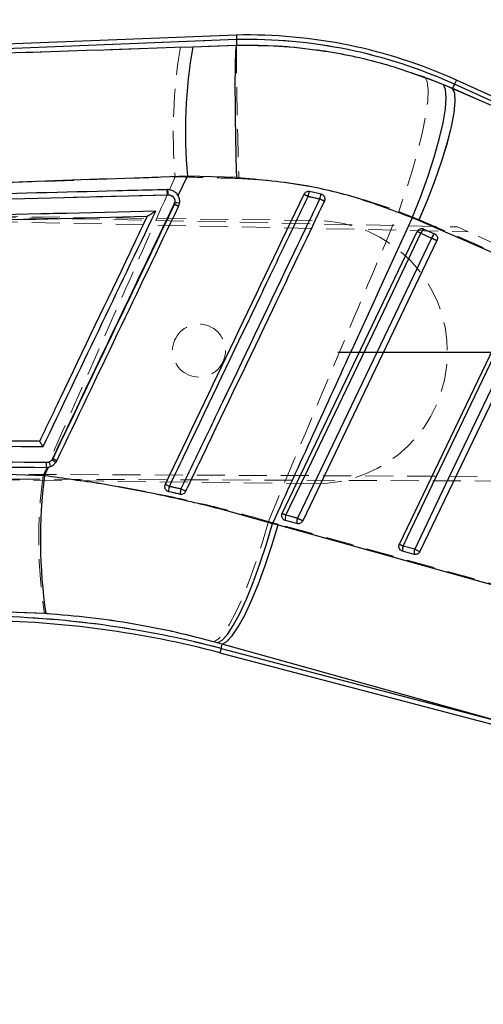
# Model space of a CAD drawing. Header units: millimetres. Extents: x 39 to 401, y 15 to 283.
# Tile 9 of 21: x 174 to 195, y 214 to 259. Entities that reach past the tile are written whole.
import ezdxf

# ---------------------------------------------------------------- set-up
doc = ezdxf.new("R2010")
doc.units = ezdxf.units.MM
doc.linetypes.add('HIDDEN', pattern=[1.905, 1.27, -0.635])
doc.layers.add('FORMATO', color=179, linetype='Continuous')
doc.styles.add('SLDTEXTSTYLE0', font='TXT', dxfattribs={"width": 0.75})
doc.dimstyles.new('SLDDIMSTYLE2', dxfattribs={"dimtxt": 3.5, "dimasz": 3.302, "dimexe": 0, "dimexo": 0.0625, "dimgap": 0.875, "dimtad": 1, "dimdec": 0, "dimlfac": 1.333333, "dimrnd": 1e-09, "dimzin": 12, "dimdsep": 46, "dimtxsty": 'SLDTEXTSTYLE0', "dimsah": 1, "dimcen": 0.09, "dimadec": 0, "dimazin": 3, "dimtfac": 1, "dimtdec": 0, "dimtofl": 0, "dimtmove": 0, "dimatfit": 3, "dimfxl": 0, "dimfrac": 2, "dimtolj": 1, "dimtzin": 12, "dimarcsym": 0})

# ---------------------------------------------------------------- blocks, each defined once
blk = doc.blocks.new('_D_4')
at = {"layer": 'FORMATO'}
for p, q in [((188.832, 243.503), (229.761, 243.503)), ((228.761, 243.503), (228.761, 202.181)), ((117.98, 202.181), (229.761, 202.181))]:
    blk.add_line(p, q, dxfattribs=at)
for points in [[(228.761, 243.503), (228.253, 240.201), (229.269, 240.201)], [(228.761, 202.181), (229.269, 205.483), (228.253, 205.483)]]:
    blk.add_solid(points, dxfattribs=at)
at = {"layer": 'FORMATO', "insert": (224.249, 217.268), "char_height": 3.5, "attachment_point": 1, "rotation": 90, "style": 'SLDTEXTSTYLE0'}
blk.add_mtext('55', dxfattribs=at)
blk = doc.blocks.new('_D_5')
at = {"layer": 'FORMATO'}
for p, q in [((54.356, 249.051), (54.356, 279.59)), ((212.311, 243.591), (212.311, 279.59)), ((212.311, 278.59), (54.356, 278.59))]:
    blk.add_line(p, q, dxfattribs=at)
for points in [[(54.356, 278.59), (57.658, 278.082), (57.658, 279.098)], [(212.311, 278.59), (209.009, 279.098), (209.009, 278.082)]]:
    blk.add_solid(points, dxfattribs=at)
at = {"layer": 'FORMATO', "insert": (137.269, 283.102), "char_height": 3.5, "attachment_point": 1, "style": 'SLDTEXTSTYLE0'}
blk.add_mtext('211', dxfattribs=at)

msp = doc.modelspace()

# ---------------------------------------------------------------- linework, layer by layer
at = {"color": 7, "linetype": 'Continuous', "lineweight": 25}
for p, q in [((184.23483, 257.86805), (140.96905, 256.14953)), ((184.24112, 257.66479), (145.73854, 256.13546)), ((184.24112, 257.66479), (184.249, 257.40994)), ((182.26028, 257.33983), (184.24896, 257.40967)), ((184.24896, 257.40967), (184.249, 257.40994)), ((207.7599, 249.65942), (194.19849, 255.82505)), ((193.61433, 255.62957), (194.02881, 255.45184)), ((194.11433, 255.63993), (194.02881, 255.45184)), ((194.02881, 255.45184), (205.95872, 250.25494)), ((205.95872, 250.25494), (194.11433, 255.63993)), ((181.60121, 250.59262), (182.02308, 251.47674)), ((184.25322, 251.40752), (182.02308, 251.47674)), ((188.07607, 250.66084), (187.54157, 250.77685)), ((188.12144, 250.64519), (188.07607, 250.66084)), ((181.4567, 250.28976), (181.42884, 250.19355)), ((180.20437, 249.66244), (180.20355, 249.66242)), ((192.49965, 249.4593), (192.1967, 249.58768)), ((204.42862, 244.26156), (192.49965, 249.4593)), ((186.31309, 236.18989), (192.42816, 248.96887)), ((192.71377, 249.08434), (192.7282, 249.07838)), ((192.7282, 249.07838), (193.2112, 248.85879)), ((193.31923, 248.554), (187.24353, 235.85733)), ((192.59734, 248.88791), (193.08034, 248.66831)), ((191.62054, 234.79499), (197.33547, 246.73778)), ((198.22654, 246.32292), (192.55099, 234.46244)), ((175.55172, 237.91412), (175.73024, 238.28821)), ((175.62025, 238.27774), (175.73024, 238.28821)), ((175.919, 238.67132), (175.88973, 238.62241)), ((172.33484, 238.02351), (175.55172, 237.91412)), ((181.09892, 237.21436), (181.16387, 237.1892)), ((187.00463, 235.97165), (186.48225, 236.10894)), ((185.87317, 235.73884), (186.12318, 235.6696)), ((186.12318, 235.6696), (198.63032, 232.17086)), ((186.45918, 235.87122), (186.40235, 235.89503)), ((186.98156, 235.73393), (186.45918, 235.87122)), ((192.31208, 234.57677), (191.7897, 234.71406)), ((191.76663, 234.47633), (191.70974, 234.50017)), ((192.28901, 234.33903), (191.76663, 234.47633)), ((175.60645, 231.6536), (172.74891, 231.75628)), ((183.59857, 230.27211), (183.37843, 230.33357)), ((183.54686, 230.07534), (183.59857, 230.27211)), ((196.10571, 226.77463), (183.59857, 230.27211)), ((183.49517, 229.87866), (198.20339, 226.01306)), ((183.54686, 230.07534), (196.10571, 226.77463))]:
    msp.add_line(p, q, dxfattribs=at)
at = {"color": 7, "linetype": 'HIDDEN', "lineweight": 18}
for p, q in [((145.37881, 256.12117), (184.24112, 257.66479)), ((181.70006, 257.31787), (145.37881, 256.12117)), ((184.24901, 257.40908), (181.70006, 257.31787)), ((184.24902, 257.40921), (184.24901, 257.40908)), ((194.03281, 255.46064), (192.77409, 255.97075)), ((194.11433, 255.63993), (194.19849, 255.82505)), ((194.11433, 255.63993), (194.03281, 255.46064)), ((205.57095, 250.43123), (194.03281, 255.46064)), ((194.11433, 255.63993), (205.57095, 250.43123)), ((181.46079, 251.44895), (181.20182, 250.86115)), ((181.07606, 250.86377), (181.1234, 250.86497)), ((181.35444, 250.81853), (181.40009, 250.79137)), ((136.78395, 250.40398), (194.25592, 249.17462)), ((181.09923, 250.62834), (143.33997, 249.67465)), ((181.14635, 250.62964), (181.09923, 250.62834)), ((181.58371, 250.62021), (181.64312, 250.48401)), ((136.87502, 250.11139), (187.90745, 249.46525)), ((136.87587, 250.17846), (194.73113, 248.95857)), ((191.58705, 249.88122), (192.50694, 249.51276)), ((192.50694, 249.51276), (204.04211, 244.48061)), ((192.71521, 249.08375), (192.70568, 249.08718)), ((192.72797, 249.07847), (192.72638, 249.07914)), ((193.21096, 248.85887), (192.72797, 249.07847)), ((194.73113, 248.95857), (194.25592, 249.17462)), ((193.08022, 248.66664), (192.59722, 248.88623)), ((199.80375, 246.65232), (194.73113, 248.95857)), ((143.18339, 238.78963), (175.64166, 238.49838)), ((175.64665, 238.27816), (175.48663, 237.91652)), ((175.81494, 238.31271), (175.62025, 238.27774)), ((175.64166, 238.49838), (175.75291, 238.51836)), ((203.93087, 237.63231), (136.62559, 237.89709)), ((136.7232, 238.1202), (204.0285, 237.83489)), ((187.75647, 237.54121), (136.72405, 238.18734)), ((181.16388, 237.18919), (181.1125, 237.20713)), ((186.48206, 236.1073), (187.00444, 235.97001)), ((186.12822, 235.71323), (185.68627, 235.83471)), ((198.69638, 232.19577), (186.12822, 235.71323)), ((186.41031, 235.89051), (186.45946, 235.87107)), ((186.45946, 235.87107), (186.98185, 235.73377)), ((191.78951, 234.71244), (192.3119, 234.57516)), ((191.71753, 234.49574), (191.76691, 234.47617)), ((191.76691, 234.47617), (192.28929, 234.33888)), ((172.74895, 231.75878), (175.54997, 231.65992)), ((183.20932, 230.37954), (183.59849, 230.27177)), ((183.54686, 230.07534), (183.59849, 230.27177)), ((183.59849, 230.27177), (196.16661, 226.75863)), ((183.49517, 229.87866), (183.54686, 230.07534)), ((196.16661, 226.75863), (183.54686, 230.07534))]:
    msp.add_line(p, q, dxfattribs=at)
at = {"color": 8, "linetype": 'Continuous', "lineweight": 25}
for p, q in [((194.19849, 255.82505), (194.11433, 255.63993)), ((183.54686, 230.07534), (183.49517, 229.87866))]:
    msp.add_line(p, q, dxfattribs=at)
at = {"color": 7, "linetype": 'HIDDEN', "lineweight": 18, "flags": 128}
for points in [[(192.77409, 255.97075), (192.87913, 255.74903), (192.92173, 255.37805), (192.9007, 254.86797), (192.81663, 254.2328), (192.67182, 253.48994), (192.47025, 252.65976), (192.21744, 251.76505), (191.92032, 250.83032), (191.58705, 249.88122)], [(194.03281, 255.46064), (194.12409, 255.23502), (194.14502, 254.86618), (194.09503, 254.3641), (193.97547, 253.74236), (193.78958, 253.01776), (193.54239, 252.20989), (193.24056, 251.34059), (192.89228, 250.43337), (192.50694, 249.51276)], [(192.59722, 248.88623), (192.40006, 248.47424), (191.61145, 246.82625), (188.45698, 240.23432), (186.48206, 236.1073)], [(187.00444, 235.97001), (187.20159, 236.382), (187.99021, 238.02999), (191.14468, 244.62192), (193.08022, 248.66664)], [(187.24351, 235.857), (187.44067, 236.269), (188.22927, 237.91699), (191.38371, 244.50894), (193.31922, 248.55367)], [(197.50457, 246.65518), (197.30741, 246.24319), (196.51879, 244.5952), (193.3643, 238.00327), (191.78951, 234.71244)], [(192.3119, 234.57516), (192.50905, 234.98715), (193.29768, 236.63514), (196.45217, 243.22707), (197.98757, 246.43559)], [(192.55097, 234.46211), (192.74812, 234.87411), (193.53673, 236.5221), (196.69117, 243.11406), (198.22654, 246.32259)], [(185.68627, 235.83471), (185.41355, 234.89409), (185.12214, 233.98921), (184.81965, 233.14371), (184.514, 232.37971), (184.21317, 231.71719), (183.92504, 231.17346), (183.65714, 230.76274), (183.41647, 230.49578), (183.20932, 230.37954)], [(186.12822, 235.71323), (185.84691, 234.7739), (185.54711, 233.87034), (185.23665, 233.02623), (184.92367, 232.26369), (184.61638, 231.60271), (184.32282, 231.06059), (184.05069, 230.65154), (183.80712, 230.38629), (183.59849, 230.27177)]]:
    msp.add_lwpolyline(points, dxfattribs=at)
at = {"color": 7, "linetype": 'Continuous', "lineweight": 25, "flags": 128}
for points in [[(192.1967, 249.58768), (192.56763, 250.52263), (192.90148, 251.44482), (193.18908, 252.32897), (193.42254, 253.15083), (193.59548, 253.88787), (193.70314, 254.51988), (193.74257, 255.02952), (193.7127, 255.40283), (193.61433, 255.62957)], [(192.49965, 249.4593), (192.88769, 250.38439), (193.23834, 251.29707), (193.54205, 252.17241), (193.79053, 252.98653), (193.97698, 253.71722), (194.09633, 254.34453), (194.14532, 254.85134), (194.12261, 255.22384), (194.02881, 255.45184)], [(192.59734, 248.88791), (192.56283, 248.90442), (192.53047, 248.91991), (192.50124, 248.9339), (192.47601, 248.94597), (192.45556, 248.95576), (192.44049, 248.96297), (192.43126, 248.96738), (192.42816, 248.96887)], [(186.48225, 236.10894), (186.6794, 236.52095), (187.46803, 238.16898), (190.62254, 244.76109), (192.59734, 248.88791)], [(193.08034, 248.66831), (192.88319, 248.25631), (192.09456, 246.60828), (188.94005, 240.01617), (187.00463, 235.97165)], [(193.31923, 248.554), (193.30768, 248.55953), (193.28897, 248.56848), (193.26378, 248.58053), (193.23308, 248.59523), (193.19801, 248.61201), (193.1599, 248.63024), (193.12018, 248.64925), (193.08034, 248.66831)], [(191.7897, 234.71406), (191.98686, 235.12607), (192.77549, 236.77409), (195.93001, 243.3662), (197.50467, 246.65683)], [(197.98767, 246.43724), (197.79051, 246.02523), (197.00188, 244.3772), (193.84736, 237.7851), (192.31208, 234.57677)], [(186.48225, 236.10894), (186.44774, 236.12546), (186.41538, 236.14094), (186.38615, 236.15493), (186.36093, 236.167), (186.34048, 236.17678), (186.32542, 236.18399), (186.31619, 236.18841), (186.31309, 236.18989)], [(183.37843, 230.33357), (183.58618, 230.44782), (183.82774, 230.71136), (184.09685, 231.11735), (184.38652, 231.65529), (184.68926, 232.31122), (184.99722, 233.06816), (185.30241, 233.90648), (185.59694, 234.80447), (185.87317, 235.73884)], [(183.59857, 230.27211), (183.8072, 230.38538), (184.05041, 230.64794), (184.32192, 231.05299), (184.61467, 231.59001), (184.92107, 232.24507), (185.23316, 233.00118), (185.54285, 233.83871), (185.84211, 234.73595), (186.12318, 235.6696)], [(187.24353, 235.85733), (187.23199, 235.86286), (187.21326, 235.87182), (187.18808, 235.88387), (187.15737, 235.89856), (187.1223, 235.91535), (187.08418, 235.93358), (187.04446, 235.95259), (187.00463, 235.97165)], [(191.62054, 234.79499), (191.62365, 234.79351), (191.63287, 234.7891), (191.64794, 234.78189), (191.66839, 234.77211), (191.69361, 234.76004), (191.72284, 234.74605), (191.75519, 234.73057), (191.7897, 234.71406)], [(192.31208, 234.57677), (192.35192, 234.55771), (192.39164, 234.5387), (192.42975, 234.52046), (192.46482, 234.50368), (192.49553, 234.48898), (192.52072, 234.47693), (192.53944, 234.46796), (192.55099, 234.46244)]]:
    msp.add_lwpolyline(points, dxfattribs=at)
at = {"color": 7, "linetype": 'HIDDEN', "lineweight": 18}
msp.add_circle((182.54488, 243.57017), 1.2, dxfattribs=at)
at = {"color": 7, "linetype": 'Continuous', "lineweight": 25}
for centre, radius, start, end in [((184.74259, 235.02665), 22.84705, 65.551298, 91.271733), ((184.74259, 235.02665), 22.64369, 65.551298, 91.268993), ((204.32709, 253.51071), 22.39657, 170.155842, 185.210568), ((180.29958, 250.66531), 0.84769, 357.570154, 13.622578), ((188.53068, 250.4029), 1.05744, 159.289724, 171.513166), ((176.39719, 227.49022), 25.59497, 64.329442, 64.812267), ((188.84204, 250.31027), 0.84238, 155.407724, 170.760598), ((170.92939, 214.5853), 39.72056, 64.178931, 64.530275), ((176.60766, 240.00024), 11.27596, 63.625263, 64.687018), ((181.75528, 252.42985), 2.16082, 262.057372, 267.618719), ((192.94544, 248.78895), 0.36188, 126.890006, 164.131065), ((193.42843, 248.56936), 0.36188, 126.889897, 164.131134), ((174.98513, 238.45059), 0.65822, 344.774865, 4.14939), ((174.58943, 236.7697), 2.26347, 49.665422, 54.937338), ((171.88309, 230.12025), 9.45565, 63.475899, 64.733762), ((198.3286, 234.98276), 22.96474, 172.666423, 188.335466), ((172.18255, 218.67286), 20.80229, 64.301472, 64.899716), ((182.44764, 237.0858), 1.28793, 165.073238, 175.395052), ((182.70821, 237.02934), 1.01733, 164.400357, 177.523683), ((168.36274, 209.21352), 31.10713, 64.107711, 64.553765), ((186.86198, 235.95212), 0.41085, 157.559986, 191.355552), ((187.38437, 235.81483), 0.41085, 157.560056, 191.35538), ((192.16949, 234.55722), 0.4109, 157.560796, 191.353618), ((192.69188, 234.41992), 0.41091, 157.560889, 191.353403), ((172.17787, 186.81745), 44.52358, 75.274601, 89.273784), ((172.17787, 186.81745), 44.72693, 75.274601, 89.273175)]:
    msp.add_arc(centre, radius, start, end, dxfattribs=at)
at = {"color": 7, "linetype": 'HIDDEN', "lineweight": 18}
for centre, radius, start, end in [((184.74259, 235.02665), 22.64369, 65.551298, 91.268993), ((205.20221, 253.42038), 23.82313, 170.584013, 184.746806), ((180.25804, 250.6644), 0.84196, 357.54539, 13.697369), ((180.29495, 250.66541), 0.85215, 357.594272, 13.543729), ((188.30747, 250.44813), 0.83346, 156.77104, 172.317068), ((199.42711, 275.66069), 27.79865, 244.112431, 244.550255), ((188.69529, 250.34386), 0.69564, 152.892348, 171.553009), ((201.17644, 277.85182), 30.40567, 244.334427, 244.79903), ((176.91735, 240.65165), 10.55479, 63.560528, 64.709984), ((187.83196, 243.50323), 5.9625, 269.274601, 89.274601), ((195.27792, 254.58491), 6.29771, 243.095292, 244.80737), ((192.95636, 248.78255), 0.37381, 127.661072, 163.896226), ((193.43935, 248.56296), 0.37379, 127.660703, 163.896453), ((199.32341, 261.565), 14.32986, 244.171626, 245.228638), ((174.98567, 238.45069), 0.65773, 344.754876, 4.158454), ((175.03288, 238.18899), 0.79179, 8.989454, 24.580761), ((172.30859, 231.01065), 8.46897, 63.361515, 64.769641), ((196.79285, 235.00357), 21.50442, 172.214884, 188.945018), ((208.10734, 293.81025), 62.48254, 244.295666, 244.4942114), ((182.34602, 237.10759), 1.18495, 164.856231, 176.050944), ((182.63983, 237.04376), 0.94844, 164.172951, 178.216362), ((202.28003, 280.15264), 47.52424, 244.375754, 244.668498), ((189.14819, 241.77545), 6.26388, 243.088678, 244.809105), ((186.85514, 235.95242), 0.40395, 157.455447, 191.618593), ((187.37754, 235.81513), 0.40397, 157.455698, 191.617999), ((193.22571, 248.82248), 14.27901, 244.170596, 245.231683), ((194.53592, 240.54835), 6.44985, 243.127397, 244.798054), ((192.16278, 234.55752), 0.40414, 157.45834, 191.611916), ((192.68518, 234.42022), 0.40416, 157.458673, 191.611175), ((198.72558, 247.82972), 14.72476, 244.178357, 245.207377), ((172.17787, 186.81745), 44.72693, 75.274601, 89.273175)]:
    msp.add_arc(centre, radius, start, end, dxfattribs=at)
at = {"color": 7, "linetype": 'Continuous', "lineweight": 25}
for points, knots in [([(184.23483, 257.86805), (184.23509, 257.85959), (184.23561, 257.84264), (184.23928, 257.72411), (184.24112, 257.66479)], [0, 0, 0, 0, 0.499523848, 1, 1, 1, 1]), ([(145.73854, 256.13546), (149.33108, 256.25416), (161.50564, 256.6564), (173.67907, 257.05726), (182.26028, 257.33983)], [0, 0, 0, 0, 0.29508605, 1, 1, 1, 1]), ([(184.25322, 251.40752), (184.2523, 251.44253), (184.24573, 251.69155), (184.23124, 252.28176), (184.21302, 253.16251), (184.1981, 254.11783), (184.18976, 254.99298), (184.18805, 255.76644), (184.19329, 256.41273), (184.20526, 256.91477), (184.22345, 257.26808), (184.24046, 257.36247), (184.24896, 257.40967)], [0, 0, 0, 0, 0.011732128, 0.083460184, 0.19803191, 0.312603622, 0.42717133, 0.54173902, 0.656304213, 0.770869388, 0.885434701, 1, 1, 1, 1]), ([(184.249, 257.40994), (184.88081, 257.40772), (186.14926, 257.40328), (188.36655, 257.15976), (190.8982, 256.64976), (192.70353, 255.97167), (193.61433, 255.62957)], [0, 0, 0, 0, 0.196932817, 0.39536253, 0.694957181, 1, 1, 1, 1]), ([(182.02308, 251.47674), (173.44454, 251.16865), (161.27541, 250.73161), (149.10617, 250.26654), (145.51555, 250.12932)], [0, 0, 0, 0, 0.70494256, 1, 1, 1, 1]), ([(192.1967, 249.58768), (191.42724, 249.88294), (189.87656, 250.47796), (187.21117, 251.14129), (185.30975, 251.31243), (184.25322, 251.40752)], [0, 0, 0, 0, 0.30442337, 0.61350038, 1, 1, 1, 1]), ([(181.12342, 250.86496), (180.97168, 250.86113), (180.21299, 250.84198), (177.02646, 250.7615), (164.57672, 250.44667), (152.73281, 250.14467), (143.31698, 249.90458)], [0, 0, 0, 0, 0.01204145, 0.06020724, 0.25287042, 1, 1, 1, 1]), ([(181.36083, 250.81562), (181.30402, 250.83627), (181.22667, 250.86439), (181.14508, 250.86484), (181.12342, 250.86496)], [0, 0, 0, 0, 0.73455268, 1, 1, 1, 1]), ([(181.60121, 250.59262), (181.59653, 250.60065), (181.56187, 250.66014), (181.48661, 250.74609), (181.39758, 250.7953), (181.36083, 250.81562)], [0, 0, 0, 0, 0.083845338, 0.621808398, 1, 1, 1, 1]), ([(187.54157, 250.77685), (187.51588, 250.77951), (187.46448, 250.78481), (187.38995, 250.75967), (187.3277, 250.71486), (187.30227, 250.67213), (187.29003, 250.65157)], [0, 0, 0, 0, 0.25475889, 0.5095282, 0.76404088, 1, 1, 1, 1]), ([(143.34003, 249.67464), (149.64147, 249.83425), (162.2443, 250.15347), (174.84578, 250.47074), (181.14651, 250.62937)], [0, 0, 0, 0, 0.50000182, 1, 1, 1, 1]), ([(187.29003, 250.65157), (186.24285, 248.46143), (184.14847, 244.08115), (182.05413, 239.70086), (181.00696, 237.51072)], [0, 0, 0, 0, 0.49999998, 1, 1, 1, 1]), ([(181.14651, 250.62937), (181.18348, 250.6264), (181.25486, 250.62067), (181.34842, 250.56663), (181.41702, 250.48941), (181.45851, 250.39282), (181.4573, 250.32412), (181.4567, 250.28976)], [0, 0, 0, 0, 0.21240798, 0.41004385, 0.60701833, 0.80350492, 1, 1, 1, 1]), ([(181.20317, 237.41755), (181.26883, 237.55492), (181.59712, 238.24174), (182.97596, 241.12638), (184.68268, 244.69691), (186.44829, 248.39055), (187.16332, 249.88639), (187.48482, 250.55896)], [0, 0, 0, 0, 0.03135813, 0.15679064, 0.65852068, 0.84646075, 1, 1, 1, 1]), ([(181.6169, 250.10246), (181.63722, 250.1588), (181.67787, 250.27146), (181.66733, 250.44649), (181.62198, 250.5467), (181.60121, 250.59262)], [0, 0, 0, 0, 0.3514057, 0.70279933, 1, 1, 1, 1]), ([(188.01059, 250.44552), (187.94493, 250.30816), (187.61662, 249.62135), (186.23772, 246.73673), (184.53037, 243.16494), (182.76462, 239.47088), (182.04943, 237.97463), (181.72836, 237.30291)], [0, 0, 0, 0, 0.03135525, 0.15677626, 0.65846029, 0.84667147, 1, 1, 1, 1]), ([(181.94663, 237.19801), (182.01209, 237.33493), (182.34025, 238.02128), (183.71917, 240.90535), (185.74821, 245.14913), (187.51458, 248.84347), (188.23017, 250.34011)], [0, 0, 0, 0, 0.03125543, 0.15667562, 0.65835637, 1, 1, 1, 1]), ([(187.48482, 250.55896), (187.59416, 250.53641), (187.76981, 250.50018), (187.9446, 250.4605), (188.01059, 250.44552)], [0, 0, 0, 0, 0.62243829, 1, 1, 1, 1]), ([(188.23017, 250.34011), (188.23859, 250.36295), (188.25594, 250.40997), (188.25163, 250.48727), (188.2231, 250.55933), (188.17678, 250.61417), (188.13794, 250.63594), (188.12144, 250.64519)], [0, 0, 0, 0, 0.20175447, 0.41528953, 0.62882443, 0.84235774, 1, 1, 1, 1]), ([(180.58747, 249.89267), (174.42556, 249.73752), (162.23754, 249.43064), (150.04851, 249.12197), (144.0219, 248.96936)], [0, 0, 0, 0, 0.50557096, 1, 1, 1, 1]), ([(175.48481, 239.22209), (176.31868, 240.96594), (178.01951, 244.52282), (179.72045, 248.07966), (180.58747, 249.89267)], [0, 0, 0, 0, 0.49027561, 1, 1, 1, 1]), ([(175.88973, 238.62241), (177.37685, 241.73914), (179.23251, 245.62825), (181.08816, 249.51737), (181.4567, 250.28976)], [0, 0, 0, 0, 0.80139856, 1, 1, 1, 1]), ([(181.42884, 250.19355), (180.5105, 248.27319), (178.67382, 244.43247), (176.83727, 240.5917), (175.919, 238.67132)], [0, 0, 0, 0, 0.50000033, 1, 1, 1, 1]), ([(176.10574, 238.58066), (177.02424, 240.50097), (178.86125, 244.34158), (180.69835, 248.18217), (181.6169, 250.10246)], [0, 0, 0, 0, 0.49999996, 1, 1, 1, 1]), ([(180.58747, 249.89267), (180.58669, 249.89216), (180.53743, 249.86019), (180.44238, 249.79947), (180.32525, 249.72734), (180.25147, 249.68459), (180.21541, 249.66558), (180.20775, 249.6634), (180.20437, 249.66244)], [0, 0, 0, 0, 0.0053138, 0.33558091, 0.64050372, 0.80901068, 0.91569453, 1, 1, 1, 1]), ([(144.01008, 248.74288), (150.07888, 248.89775), (162.14381, 249.20564), (174.20786, 249.51077), (180.20355, 249.66242)], [0, 0, 0, 0, 0.50301144, 1, 1, 1, 1]), ([(180.20355, 249.66242), (180.20162, 249.65839), (179.93691, 249.10499), (178.62107, 246.35407), (176.99625, 242.95708), (175.63424, 240.10947), (175.32331, 239.45939)], [0, 0, 0, 0, 0.00118421, 0.16271882, 0.80885725, 1, 1, 1, 1]), ([(192.1967, 249.58768), (191.30912, 247.65002), (189.19571, 243.03628), (187.09287, 238.41772), (185.87317, 235.73884)], [0, 0, 0, 0, 0.41997534, 1, 1, 1, 1]), ([(192.42816, 248.96887), (192.44133, 248.99069), (192.46768, 249.03432), (192.53155, 249.07882), (192.60503, 249.10102), (192.66829, 249.09898), (192.70314, 249.08776), (192.71377, 249.08434)], [0, 0, 0, 0, 0.22331956, 0.44658331, 0.67144729, 0.89975398, 1, 1, 1, 1]), ([(193.2112, 248.85879), (193.22879, 248.84903), (193.26848, 248.827), (193.31445, 248.77093), (193.34166, 248.69897), (193.3448, 248.62251), (193.32751, 248.57619), (193.31923, 248.554)], [0, 0, 0, 0, 0.16869477, 0.38077099, 0.59284721, 0.80492343, 1, 1, 1, 1]), ([(175.32331, 239.45939), (175.28315, 239.45975), (174.6362, 239.46554), (171.56208, 239.49303), (161.11689, 239.58607), (151.27969, 239.67177), (143.86935, 239.73632)], [0, 0, 0, 0, 0.0038299, 0.06169997, 0.29318024, 1, 1, 1, 1]), ([(143.88672, 239.50569), (149.12184, 239.459), (159.65372, 239.36509), (170.18723, 239.26994), (175.48481, 239.22209)], [0, 0, 0, 0, 0.49707374, 1, 1, 1, 1]), ([(175.48481, 239.22209), (175.48432, 239.22287), (175.48105, 239.22815), (175.46127, 239.25992), (175.4269, 239.31403), (175.38516, 239.37732), (175.35342, 239.42317), (175.33164, 239.45225), (175.32596, 239.45712), (175.32331, 239.45939)], [0, 0, 0, 0, 0.00709412, 0.04779895, 0.28783815, 0.49543336, 0.67673746, 0.84898634, 1, 1, 1, 1]), ([(175.64163, 238.49822), (170.23135, 238.5471), (159.41096, 238.64485), (148.59265, 238.74135), (143.18357, 238.7896)], [0, 0, 0, 0, 0.50000724, 1, 1, 1, 1]), ([(143.16129, 238.56337), (148.57056, 238.5164), (159.38912, 238.42244), (170.20987, 238.32597), (175.62025, 238.27774)], [0, 0, 0, 0, 0.4999992, 1, 1, 1, 1]), ([(175.88973, 238.62241), (175.87173, 238.60169), (175.83123, 238.55506), (175.7442, 238.50758), (175.67582, 238.50134), (175.64163, 238.49822)], [0, 0, 0, 0, 0.28572178, 0.64287547, 1, 1, 1, 1]), ([(175.73024, 238.28821), (175.78756, 238.30585), (175.9022, 238.34113), (176.0313, 238.45139), (176.08345, 238.54196), (176.10574, 238.58066)], [0, 0, 0, 0, 0.36411962, 0.72827932, 1, 1, 1, 1]), ([(175.55172, 237.91412), (176.41187, 237.7979), (178.13722, 237.56478), (180.72927, 237.06929), (183.32279, 236.47377), (185.02117, 235.98436), (185.87317, 235.73884)], [0, 0, 0, 0, 0.24616096, 0.49376737, 0.74604916, 1, 1, 1, 1]), ([(181.00696, 237.51072), (180.99817, 237.48648), (180.98058, 237.43801), (180.98656, 237.35936), (181.01647, 237.28773), (181.0587, 237.23998), (181.0896, 237.2203), (181.09892, 237.21436)], [0, 0, 0, 0, 0.22549859, 0.45099354, 0.67659045, 0.90239847, 1, 1, 1, 1]), ([(181.72836, 237.30291), (181.62763, 237.3249), (181.45262, 237.3631), (181.27751, 237.40133), (181.20317, 237.41755)], [0, 0, 0, 0, 0.57549434, 1, 1, 1, 1]), ([(181.16387, 237.1892), (181.31114, 237.15687), (181.48717, 237.11822), (181.66309, 237.0796), (181.69183, 237.07329)], [0, 0, 0, 0, 0.836633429, 1, 1, 1, 1]), ([(181.69183, 237.07329), (181.69481, 237.07268), (181.72277, 237.06692), (181.77816, 237.06668), (181.85158, 237.0921), (181.91125, 237.13768), (181.93545, 237.17894), (181.94663, 237.19801)], [0, 0, 0, 0, 0.02995512, 0.28132951, 0.53270575, 0.78408548, 1, 1, 1, 1]), ([(186.40235, 235.89503), (186.38137, 235.9105), (186.3394, 235.94145), (186.30061, 236.01136), (186.28639, 236.08854), (186.29571, 236.14992), (186.3095, 236.18165), (186.31309, 236.18989)], [0, 0, 0, 0, 0.232056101, 0.464187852, 0.694197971, 0.920536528, 1, 1, 1, 1]), ([(187.24353, 235.85733), (187.23021, 235.83524), (187.20357, 235.79107), (187.13911, 235.74612), (187.06532, 235.72393), (187.01105, 235.72654), (186.9841, 235.73329), (186.98156, 235.73393)], [0, 0, 0, 0, 0.24365259, 0.48730599, 0.7309594, 0.9746128, 1, 1, 1, 1]), ([(191.70974, 234.50017), (191.68876, 234.51565), (191.6468, 234.54661), (191.60804, 234.61654), (191.59384, 234.69372), (191.60318, 234.75507), (191.61697, 234.78677), (191.62054, 234.79499)], [0, 0, 0, 0, 0.23211028, 0.46429625, 0.69435943, 0.92074921, 1, 1, 1, 1]), ([(192.55099, 234.46244), (192.55007, 234.46055), (192.53791, 234.43572), (192.50536, 234.39215), (192.44111, 234.34837), (192.36639, 234.32835), (192.31444, 234.33242), (192.28955, 234.33889), (192.28901, 234.33903)], [0, 0, 0, 0, 0.01997595, 0.26362716, 0.50727838, 0.75092961, 0.99458084, 1, 1, 1, 1]), ([(183.37843, 230.33357), (182.76155, 230.49476), (181.52266, 230.8185), (179.59203, 231.19339), (177.61376, 231.48823), (176.27736, 231.59832), (175.60645, 231.6536)], [0, 0, 0, 0, 0.24481644, 0.49167254, 0.74480374, 1, 1, 1, 1])]:
    msp.add_open_spline(points, degree=3, knots=knots, dxfattribs=at)
at = {"color": 7, "linetype": 'HIDDEN', "lineweight": 18}
for points, knots in [([(184.24112, 257.66479), (184.23903, 257.73243), (184.23693, 257.80027), (184.2364, 257.81721), (184.2364, 257.81726)], [0, 0, 0, 0, 0.99714766, 1, 1, 1, 1]), ([(184.24901, 257.40908), (184.24587, 257.36331), (184.23949, 257.27043), (184.23688, 256.91893), (184.23947, 256.4177), (184.24756, 255.77439), (184.26088, 254.99982), (184.2788, 254.12869), (184.30107, 253.17037), (184.32388, 252.27649), (184.34046, 251.66793), (184.34782, 251.40564), (184.3488, 251.37062)], [0, 0, 0, 0, 0.11242896, 0.22811843, 0.34054737, 0.45623662, 0.56866805, 0.68435978, 0.79679512, 0.91249089, 0.98831607, 1, 1, 1, 1]), ([(192.77409, 255.97075), (191.66996, 256.32908), (190.00025, 256.87097), (187.66545, 257.24713), (185.93271, 257.41061), (184.79017, 257.40966), (184.24902, 257.40921)], [0, 0, 0, 0, 0.40126945, 0.60681287, 0.81377107, 1, 1, 1, 1]), ([(145.1543, 250.11237), (145.76966, 250.13604), (157.87194, 250.60161), (169.97404, 251.03633), (181.46079, 251.44895)], [0, 0, 0, 0, 0.05084664, 1, 1, 1, 1]), ([(181.46079, 251.44895), (181.94128, 251.43502), (182.90278, 251.40713), (183.86662, 251.38279), (184.3488, 251.37062)], [0, 0, 0, 0, 0.49972521, 1, 1, 1, 1]), ([(184.3488, 251.37062), (184.78861, 251.34409), (185.73138, 251.28723), (187.1695, 251.08769), (188.66169, 250.78647), (190.14306, 250.39225), (191.1048, 250.05189), (191.58705, 249.88122)], [0, 0, 0, 0, 0.17728096, 0.3800237, 0.58392232, 0.79136726, 1, 1, 1, 1]), ([(181.20182, 250.86115), (181.2262, 250.85728), (181.27868, 250.84894), (181.32802, 250.82914), (181.35444, 250.81853)], [0, 0, 0, 0, 0.46458491, 1, 1, 1, 1]), ([(181.09923, 250.62834), (180.43686, 249.12563), (178.65712, 245.08792), (176.87302, 241.05214), (175.75291, 238.51836)], [0, 0, 0, 0, 0.37217095, 1, 1, 1, 1]), ([(181.42636, 250.19484), (181.43846, 250.22851), (181.46219, 250.29459), (181.45289, 250.40069), (181.41203, 250.4962), (181.34117, 250.57205), (181.24906, 250.62231), (181.18059, 250.6272), (181.14635, 250.62964)], [0, 0, 0, 0, 0.171948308, 0.337454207, 0.50311996, 0.66881708, 0.834379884, 1, 1, 1, 1]), ([(187.48149, 250.55956), (186.42703, 248.35261), (184.64593, 244.62487), (182.55285, 240.24405), (181.51423, 238.07019), (181.20222, 237.41714)], [0, 0, 0, 0, 0.50377803, 0.85092982, 1, 1, 1, 1]), ([(181.72735, 237.30243), (182.78137, 239.50851), (184.56174, 243.23484), (186.65504, 247.61604), (187.6943, 249.79116), (188.0072, 250.44604)], [0, 0, 0, 0, 0.50353087, 0.85052456, 1, 1, 1, 1]), ([(188.22986, 250.34016), (188.16536, 250.20524), (187.83816, 249.52088), (186.46023, 246.6388), (184.4303, 242.393), (182.66306, 238.69662), (181.94655, 237.19798)], [0, 0, 0, 0, 0.03079925, 0.15621953, 0.65790067, 1, 1, 1, 1]), ([(188.0072, 250.44604), (187.94234, 250.46078), (187.76759, 250.50049), (187.59194, 250.53675), (187.48149, 250.55956)], [0, 0, 0, 0, 0.37118214, 1, 1, 1, 1]), ([(188.17532, 250.60924), (188.19351, 250.59179), (188.21869, 250.56763), (188.22902, 250.5349), (188.23189, 250.52582)], [0, 0, 0, 0, 0.72250547, 1, 1, 1, 1]), ([(188.24956, 250.40577), (188.24957, 250.40515), (188.24999, 250.38229), (188.23979, 250.36094), (188.22986, 250.34016)], [0, 0, 0, 0, 0.02683946, 1, 1, 1, 1]), ([(144.02196, 248.96938), (150.04857, 249.12202), (162.23763, 249.43074), (174.42562, 249.73766), (180.58754, 249.89283)], [0, 0, 0, 0, 0.49442691, 1, 1, 1, 1]), ([(180.58754, 249.89283), (179.7205, 248.07977), (178.01954, 244.52293), (176.3187, 240.96605), (175.48485, 239.22225)], [0, 0, 0, 0, 0.50973993, 1, 1, 1, 1]), ([(175.91856, 238.67169), (176.8365, 240.59222), (178.67238, 244.43329), (180.50837, 248.27432), (181.42636, 250.19484)], [0, 0, 0, 0, 0.4999998, 1, 1, 1, 1]), ([(180.20435, 249.66244), (180.20771, 249.6634), (180.21534, 249.66558), (180.2513, 249.68455), (180.32487, 249.7272), (180.44206, 249.79937), (180.53726, 249.86019), (180.58676, 249.89232), (180.58754, 249.89283)], [0, 0, 0, 0, 0.08420592, 0.19069126, 0.35876571, 0.66283541, 0.99468787, 1, 1, 1, 1]), ([(185.68627, 235.83471), (186.5794, 237.96386), (188.5439, 242.64705), (190.51311, 247.32826), (191.58705, 249.88122)], [0, 0, 0, 0, 0.45463681, 1, 1, 1, 1]), ([(175.48485, 239.22225), (170.18728, 239.27008), (159.65379, 239.3652), (149.12187, 239.45906), (143.88674, 239.50572)], [0, 0, 0, 0, 0.50292654, 1, 1, 1, 1]), ([(175.48485, 239.22225), (175.48436, 239.22303), (175.48114, 239.22823), (175.4614, 239.25994), (175.42706, 239.31398), (175.38529, 239.3773), (175.35351, 239.42316), (175.33168, 239.45228), (175.32598, 239.45712), (175.32331, 239.45939)], [0, 0, 0, 0, 0.00709431, 0.04709871, 0.28722425, 0.49490337, 0.67626626, 0.84854676, 1, 1, 1, 1]), ([(175.79283, 238.31229), (175.75789, 238.29921), (175.71031, 238.28141), (175.66001, 238.27884), (175.64665, 238.27816)], [0, 0, 0, 0, 0.734364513, 1, 1, 1, 1]), ([(175.75291, 238.51836), (175.7611, 238.52178), (175.8005, 238.53825), (175.86546, 238.58378), (175.90086, 238.64237), (175.91856, 238.67169)], [0, 0, 0, 0, 0.11585235, 0.55760718, 1, 1, 1, 1]), ([(185.68627, 235.83471), (184.86969, 236.0636), (183.23148, 236.5228), (180.69628, 237.09168), (178.10943, 237.57466), (176.36269, 237.80233), (175.48663, 237.91652)], [0, 0, 0, 0, 0.246127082, 0.493777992, 0.74610938, 1, 1, 1, 1]), ([(181.20222, 237.41714), (181.27681, 237.40085), (181.45191, 237.3626), (181.6269, 237.32437), (181.72735, 237.30243)], [0, 0, 0, 0, 0.426008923, 1, 1, 1, 1]), ([(181.69185, 237.07328), (181.54653, 237.10518), (181.37058, 237.14381), (181.19452, 237.18247), (181.16388, 237.18919)], [0, 0, 0, 0, 0.82596793, 1, 1, 1, 1]), ([(175.54997, 231.65992), (176.18468, 231.60891), (177.45879, 231.50653), (179.38208, 231.22981), (181.31246, 230.86632), (182.57522, 230.54227), (183.20932, 230.37954)], [0, 0, 0, 0, 0.24509484, 0.49199993, 0.74490656, 1, 1, 1, 1])]:
    msp.add_open_spline(points, degree=3, knots=knots, dxfattribs=at)

# ---------------------------------------------------------------- dimensions: what is measured, and where the dimension line sits
at = {"layer": 'FORMATO'}
dim = msp.add_linear_dim(base=(54.35639, 278.58989), p1=(212.31098, 242.59092), p2=(54.35639, 248.051), dimstyle='SLDDIMSTYLE2', dxfattribs=at)
dim.commit()
dim.dimension.update_dxf_attribs({"geometry": '_D_5', "text_midpoint": (141.14779, 278.58989), "dimtype": 160})
dim = msp.add_linear_dim(base=(228.76086, 202.18071), p1=(187.83196, 243.50323), p2=(116.97998, 202.18071), angle=90, dimstyle='SLDDIMSTYLE2', dxfattribs=at)
dim.commit()
dim.dimension.update_dxf_attribs({"geometry": '_D_4', "text_midpoint": (228.76086, 219.85408), "dimtype": 160})

doc.saveas('drawing.dxf')
